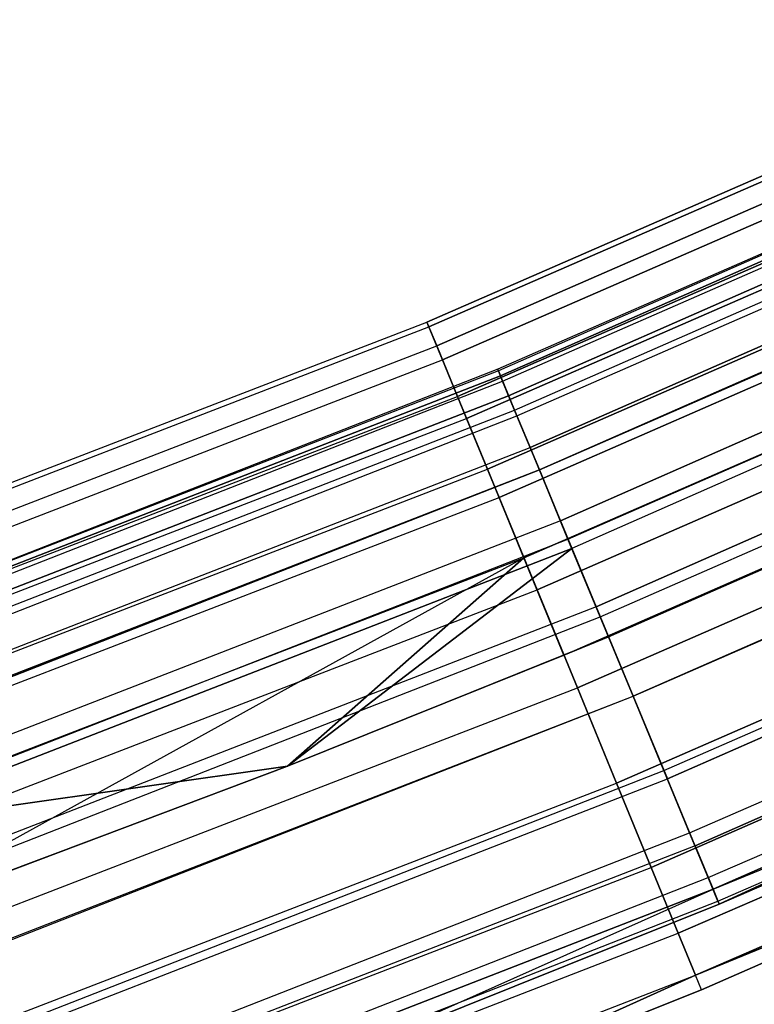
# Model space of a CAD drawing. Extents: x -175 to 175, y -175 to 175.
# Tile 105 of 130: x 43 to 48.08, y -116.18 to -109.37. Entities that reach past the tile are written whole.
import ezdxf

# ---------------------------------------------------------------- set-up
doc = ezdxf.new("R2010")
doc.units = 0
doc.header["$LTSCALE"] = 25.4
doc.layers.get('0').update_dxf_attribs({"linetype": 'CONTINUOUS'})

# ---------------------------------------------------------------- blocks, each defined once
blk = doc.blocks.new('SANTANA_PODLOGOWA_STL')
at = {"color": 0}
for p, q in [((50.6017, -109.3738, 248.2513), (45.8163, -111.4631, 248.2513)), ((50.6017, -109.3738, 248.2513), (45.8163, -111.4631, 248.2513)), ((45.8163, -111.4631, 2.7414), (50.6017, -109.3738, 2.7414)), ((45.8163, -111.4631, 2.7414), (50.6017, -109.3738, 2.7414)), ((50.6168, -109.4064, 248.9841), (45.8299, -111.4964, 248.9841)), ((50.6168, -109.4064, 248.9841), (45.8299, -111.4964, 248.9841)), ((45.8299, -111.4964, 2.0086), (50.6168, -109.4064, 2.0086)), ((45.8299, -111.4964, 2.0086), (50.6168, -109.4064, 2.0086)), ((50.6765, -109.5356, 247.5396), (45.884, -111.628, 247.5396)), ((50.6765, -109.5356, 247.5396), (45.884, -111.628, 247.5396)), ((45.884, -111.628, 3.4531), (50.6765, -109.5356, 3.4531)), ((45.884, -111.628, 3.4531), (50.6765, -109.5356, 3.4531)), ((50.7206, -109.6307, 249.6749), (45.9239, -111.725, 249.6749)), ((50.7206, -109.6307, 249.6749), (45.9239, -111.725, 249.6749)), ((45.9239, -111.725, 1.3179), (50.7206, -109.6307, 1.3179)), ((45.9239, -111.725, 1.3179), (50.7206, -109.6307, 1.3179)), ((51.1421, -109.6746, 248.7203), (46.3095, -111.801, 248.7203)), ((51.1421, -109.6746, 248.7203), (46.3095, -111.801, 248.7203)), ((51.1421, -109.6746, 2.2724), (46.3095, -111.801, 2.2724)), ((51.1421, -109.6746, 2.2724), (46.3095, -111.801, 2.2724)), ((46.3239, -111.8357, 248.0513), (51.158, -109.7087, 248.0513)), ((46.3239, -111.8357, 248.0513), (51.158, -109.7087, 248.0513)), ((51.158, -109.7087, 2.9414), (46.3239, -111.8357, 2.9414)), ((51.158, -109.7087, 2.9414), (46.3239, -111.8357, 2.9414)), ((51.2205, -109.8428, 249.3641), (46.3805, -111.9724, 249.3641)), ((51.2205, -109.8428, 249.3641), (46.3805, -111.9724, 249.3641)), ((46.3805, -111.9724, 1.6286), (51.2205, -109.8428, 1.6286)), ((46.3805, -111.9724, 1.6286), (51.2205, -109.8428, 1.6286)), ((50.8349, -109.8779, 246.9104), (46.0274, -111.9768, 246.9104)), ((50.8349, -109.8779, 246.9104), (46.0274, -111.9768, 246.9104)), ((46.0274, -111.9768, 4.0823), (50.8349, -109.8779, 4.0823)), ((46.0274, -111.9768, 4.0823), (50.8349, -109.8779, 4.0823)), ((50.6578, -109.8853, 248.4964), (46.3047, -111.7894, 248.4964)), ((50.6578, -109.8853, 248.4964), (46.3047, -111.7894, 248.4964)), ((50.6578, -109.8853, 2.4964), (46.3047, -111.7894, 2.4964)), ((50.6578, -109.8853, 2.4964), (46.3047, -111.7894, 2.4964)), ((46.422, -112.0726, 247.4323), (51.2664, -109.9411, 247.4323)), ((46.422, -112.0726, 247.4323), (51.2664, -109.9411, 247.4323)), ((46.422, -112.0726, 3.5604), (51.2664, -109.9411, 3.5604)), ((46.422, -112.0726, 3.5604), (51.2664, -109.9411, 3.5604)), ((46.3387, -111.8715, 249.0859), (50.695, -109.966, 249.0859)), ((46.3387, -111.8715, 249.0859), (50.695, -109.966, 249.0859)), ((46.3387, -111.8715, 247.9068), (50.695, -109.966, 247.9068)), ((46.3387, -111.8715, 247.9068), (50.695, -109.966, 247.9068)), ((46.3387, -111.8715, 3.0859), (50.695, -109.966, 3.0859)), ((46.3387, -111.8715, 3.0859), (50.695, -109.966, 3.0859)), ((46.3387, -111.8715, 1.9068), (50.695, -109.966, 1.9068)), ((46.3387, -111.8715, 1.9068), (50.695, -109.966, 1.9068)), ((50.9041, -110.0274, 250.2641), (46.0901, -112.1292, 250.2641)), ((50.9041, -110.0274, 250.2641), (46.0901, -112.1292, 250.2641)), ((46.0901, -112.1292, 0.7286), (50.9041, -110.0274, 0.7286)), ((46.0901, -112.1292, 0.7286), (50.9041, -110.0274, 0.7286)), ((46.4377, -112.1105, 249.623), (50.8033, -110.2009, 249.623)), ((46.4377, -112.1105, 249.623), (50.8033, -110.2009, 249.623)), ((46.4377, -112.1105, 247.3697), (50.8033, -110.2009, 247.3697)), ((46.4377, -112.1105, 247.3697), (50.8033, -110.2009, 247.3697)), ((46.4377, -112.1105, 3.623), (50.8033, -110.2009, 3.623)), ((46.4377, -112.1105, 3.623), (50.8033, -110.2009, 3.623)), ((46.4377, -112.1105, 1.3697), (50.8033, -110.2009, 1.3697)), ((46.4377, -112.1105, 1.3697), (50.8033, -110.2009, 1.3697)), ((46.5289, -112.3306, 249.9106), (51.3844, -110.1941, 249.9106)), ((46.5289, -112.3306, 249.9106), (51.3844, -110.1941, 249.9106)), ((51.3844, -110.1941, 1.0821), (46.5289, -112.3306, 1.0821)), ((51.3844, -110.1941, 1.0821), (46.5289, -112.3306, 1.0821)), ((51.4551, -110.3457, 246.9327), (46.5929, -112.4851, 246.9327)), ((51.4551, -110.3457, 246.9327), (46.5929, -112.4851, 246.9327)), ((46.5929, -112.4851, 4.06), (51.4551, -110.3457, 4.06)), ((46.5929, -112.4851, 4.06), (51.4551, -110.3457, 4.06)), ((51.0632, -110.3712, 246.4177), (46.2341, -112.4796, 246.4177)), ((51.0632, -110.3712, 246.4177), (46.2341, -112.4796, 246.4177)), ((46.2341, -112.4796, 4.575), (51.0632, -110.3712, 4.575)), ((46.2341, -112.4796, 4.575), (51.0632, -110.3712, 4.575)), ((51.1515, -110.5622, 250.7012), (46.3141, -112.6742, 250.7012)), ((51.1515, -110.5622, 250.7012), (46.3141, -112.6742, 250.7012)), ((46.3141, -112.6742, 0.2916), (51.1515, -110.5622, 0.2916)), ((46.3141, -112.6742, 0.2916), (51.1515, -110.5622, 0.2916)), ((46.5929, -112.4851, 250.06), (50.9731, -110.5692, 250.06)), ((46.5929, -112.4851, 250.06), (50.9731, -110.5692, 250.06)), ((46.5929, -112.4851, 246.9327), (50.9731, -110.5692, 246.9327)), ((46.5929, -112.4851, 246.9327), (50.9731, -110.5692, 246.9327)), ((46.5929, -112.4851, 4.06), (50.9731, -110.5692, 4.06)), ((46.5929, -112.4851, 4.06), (50.9731, -110.5692, 4.06)), ((46.5929, -112.4851, 0.9327), (50.9731, -110.5692, 0.9327)), ((46.5929, -112.4851, 0.9327), (50.9731, -110.5692, 0.9327)), ((46.738, -112.8355, 250.2983), (51.6153, -110.6894, 250.2983)), ((46.738, -112.8355, 250.2983), (51.6153, -110.6894, 250.2983)), ((51.6153, -110.6894, 0.6944), (46.738, -112.8355, 0.6944)), ((51.6153, -110.6894, 0.6944), (46.738, -112.8355, 0.6944)), ((51.7029, -110.8772, 246.6086), (46.8173, -113.0269, 246.6086)), ((51.7029, -110.8772, 246.6086), (46.8173, -113.0269, 246.6086)), ((51.7029, -110.8772, 4.3841), (46.8173, -113.0269, 4.3841)), ((51.7029, -110.8772, 4.3841), (46.8173, -113.0269, 4.3841)), ((51.3416, -110.9731, 246.104), (46.4862, -113.093, 246.104)), ((51.3416, -110.9731, 246.104), (46.4862, -113.093, 246.104)), ((46.4862, -113.093, 4.8887), (51.3416, -110.9731, 4.8887)), ((46.4862, -113.093, 4.8887), (51.3416, -110.9731, 4.8887)), ((46.7904, -112.9621, 250.3581), (51.1892, -111.038, 250.3581)), ((46.7904, -112.9621, 250.3581), (51.1892, -111.038, 250.3581)), ((46.7904, -112.9621, 246.6346), (51.1892, -111.038, 246.6346)), ((46.7904, -112.9621, 246.6346), (51.1892, -111.038, 246.6346)), ((46.7904, -112.9621, 4.3581), (51.1892, -111.038, 4.3581)), ((46.7904, -112.9621, 4.3581), (51.1892, -111.038, 4.3581)), ((46.7904, -112.9621, 0.6346), (51.1892, -111.038, 0.6346)), ((46.7904, -112.9621, 0.6346), (51.1892, -111.038, 0.6346)), ((51.4416, -111.1891, 250.9483), (46.5767, -113.3131, 250.9483)), ((51.4416, -111.1891, 250.9483), (46.5767, -113.3131, 250.9483)), ((46.5767, -113.3131, 0.0444), (51.4416, -111.1891, 0.0444)), ((46.5767, -113.3131, 0.0444), (51.4416, -111.1891, 0.0444)), ((51.8874, -111.2729, 250.4838), (46.9844, -113.4303, 250.4838)), ((51.8874, -111.2729, 250.4838), (46.9844, -113.4303, 250.4838)), ((46.9844, -113.4303, 0.5089), (51.8874, -111.2729, 0.5089)), ((46.9844, -113.4303, 0.5089), (51.8874, -111.2729, 0.5089)), ((40.9448, -113.3432, 248.2513), (45.8163, -111.4631, 248.2513)), ((40.9448, -113.3432, 248.2513), (45.8163, -111.4631, 248.2513)), ((40.9448, -113.3432, 2.7414), (45.8163, -111.4631, 2.7414)), ((40.9448, -113.3432, 2.7414), (45.8163, -111.4631, 2.7414)), ((40.957, -113.377, 248.9841), (45.8299, -111.4964, 248.9841)), ((40.957, -113.377, 248.9841), (45.8299, -111.4964, 248.9841)), ((40.957, -113.377, 2.0086), (45.8299, -111.4964, 2.0086)), ((40.957, -113.377, 2.0086), (45.8299, -111.4964, 2.0086)), ((45.8163, -111.4631, 248.2513), (45.884, -111.628, 247.5396)), ((45.8299, -111.4964, 248.9841), (45.8163, -111.4631, 248.2513)), ((45.8299, -111.4964, 248.9841), (45.8163, -111.4631, 248.2513)), ((45.8163, -111.4631, 248.2513), (45.884, -111.628, 247.5396)), ((45.8163, -111.4631, 2.7414), (45.8299, -111.4964, 2.0086)), ((45.884, -111.628, 3.4531), (45.8163, -111.4631, 2.7414)), ((45.8163, -111.4631, 2.7414), (45.8299, -111.4964, 2.0086)), ((45.884, -111.628, 3.4531), (45.8163, -111.4631, 2.7414)), ((45.9239, -111.725, 249.6749), (45.8299, -111.4964, 248.9841)), ((45.9239, -111.725, 249.6749), (45.8299, -111.4964, 248.9841)), ((45.8299, -111.4964, 2.0086), (45.9239, -111.725, 1.3179)), ((45.8299, -111.4964, 2.0086), (45.9239, -111.725, 1.3179)), ((46.7621, -113.7642, 245.9964), (51.8857, -111.5207, 246.4964)), ((46.7621, -113.7642, 245.9964), (51.8857, -111.5207, 246.4964)), ((47.0129, -113.4991, 250.4908), (51.4326, -111.5659, 250.4908)), ((47.0129, -113.4991, 250.4908), (51.4326, -111.5659, 250.4908)), ((47.0129, -113.4991, 246.502), (51.4326, -111.5659, 246.502)), ((47.0129, -113.4991, 246.502), (51.4326, -111.5659, 246.502)), ((47.0129, -113.4991, 4.4908), (51.4326, -111.5659, 4.4908)), ((47.0129, -113.4991, 4.4908), (51.4326, -111.5659, 4.4908)), ((47.0129, -113.4991, 0.5019), (51.4326, -111.5659, 0.5019)), ((47.0129, -113.4991, 0.5019), (51.4326, -111.5659, 0.5019)), ((47.0701, -113.6372, 246.4964), (51.8857, -111.5207, 246.4964)), ((47.0701, -113.6372, 246.4964), (51.8857, -111.5207, 246.4964)), ((47.0701, -113.6372, 4.4964), (51.8857, -111.5207, 4.4964)), ((47.0701, -113.6372, 4.4964), (51.8857, -111.5207, 4.4964)), ((41.0054, -113.5108, 247.5396), (45.884, -111.628, 247.5396)), ((41.0054, -113.5108, 247.5396), (45.884, -111.628, 247.5396)), ((41.0054, -113.5108, 3.4531), (45.884, -111.628, 3.4531)), ((41.0054, -113.5108, 3.4531), (45.884, -111.628, 3.4531)), ((45.884, -111.628, 247.5396), (46.0274, -111.9768, 246.9104)), ((45.884, -111.628, 247.5396), (46.0274, -111.9768, 246.9104)), ((46.0274, -111.9768, 4.0823), (45.884, -111.628, 3.4531)), ((46.0274, -111.9768, 4.0823), (45.884, -111.628, 3.4531)), ((46.7621, -113.7642, 245.9964), (51.6464, -111.6318, 245.9964)), ((46.7621, -113.7642, 245.9964), (51.6464, -111.6318, 245.9964)), ((46.7621, -113.7642, 4.9964), (51.6464, -111.6318, 4.9964)), ((46.7621, -113.7642, 4.9964), (51.6464, -111.6318, 4.9964)), ((51.6464, -111.6318, 4.9964), (47.0701, -113.6372, 4.4964)), ((51.6464, -111.6318, 4.9964), (47.0701, -113.6372, 4.4964)), ((41.041, -113.6095, 249.6749), (45.9239, -111.725, 249.6749)), ((41.041, -113.6095, 249.6749), (45.9239, -111.725, 249.6749)), ((41.041, -113.6095, 1.3179), (45.9239, -111.725, 1.3179)), ((41.041, -113.6095, 1.3179), (45.9239, -111.725, 1.3179)), ((46.0901, -112.1292, 250.2641), (45.9239, -111.725, 249.6749)), ((46.0901, -112.1292, 250.2641), (45.9239, -111.725, 249.6749)), ((45.9239, -111.725, 1.3179), (46.0901, -112.1292, 0.7286)), ((45.9239, -111.725, 1.3179), (46.0901, -112.1292, 0.7286)), ((46.3095, -111.801, 248.7203), (41.3887, -113.7146, 248.7203)), ((46.3095, -111.801, 248.7203), (41.3887, -113.7146, 248.7203)), ((46.3095, -111.801, 2.2724), (41.3887, -113.7146, 2.2724)), ((46.3095, -111.801, 2.2724), (41.3887, -113.7146, 2.2724)), ((46.3239, -111.8357, 248.0513), (41.4016, -113.7499, 248.0513)), ((46.3239, -111.8357, 248.0513), (41.4016, -113.7499, 248.0513)), ((41.4016, -113.7499, 2.9414), (46.3239, -111.8357, 2.9414)), ((41.4016, -113.7499, 2.9414), (46.3239, -111.8357, 2.9414)), ((46.3047, -111.7894, 248.4964), (41.8802, -113.5211, 248.4964)), ((46.3047, -111.7894, 248.4964), (41.8802, -113.5211, 248.4964)), ((46.3047, -111.7894, 2.4964), (41.8802, -113.5211, 2.4964)), ((46.3047, -111.7894, 2.4964), (41.8802, -113.5211, 2.4964)), ((46.3387, -111.8715, 249.0859), (46.3047, -111.7894, 248.4964)), ((46.3387, -111.8715, 249.0859), (46.3047, -111.7894, 248.4964)), ((46.3387, -111.8715, 247.9068), (46.3047, -111.7894, 248.4964)), ((46.3387, -111.8715, 247.9068), (46.3047, -111.7894, 248.4964)), ((46.3387, -111.8715, 3.0859), (46.3047, -111.7894, 2.4964)), ((46.3387, -111.8715, 3.0859), (46.3047, -111.7894, 2.4964)), ((46.3387, -111.8715, 1.9068), (46.3047, -111.7894, 2.4964)), ((46.3387, -111.8715, 1.9068), (46.3047, -111.7894, 2.4964)), ((46.3239, -111.8357, 248.0513), (46.3095, -111.801, 248.7203)), ((46.3239, -111.8357, 248.0513), (46.3095, -111.801, 248.7203)), ((46.3095, -111.801, 248.7203), (46.3805, -111.9724, 249.3641)), ((46.3095, -111.801, 248.7203), (46.3805, -111.9724, 249.3641)), ((46.3805, -111.9724, 1.6286), (46.3095, -111.801, 2.2724)), ((46.3805, -111.9724, 1.6286), (46.3095, -111.801, 2.2724)), ((46.3095, -111.801, 2.2724), (46.3239, -111.8357, 2.9414)), ((46.3095, -111.801, 2.2724), (46.3239, -111.8357, 2.9414)), ((46.3239, -111.8357, 248.0513), (46.422, -112.0726, 247.4323)), ((46.3239, -111.8357, 248.0513), (46.422, -112.0726, 247.4323)), ((46.422, -112.0726, 3.5604), (46.3239, -111.8357, 2.9414)), ((46.422, -112.0726, 3.5604), (46.3239, -111.8357, 2.9414)), ((41.9109, -113.6045, 249.0859), (46.3387, -111.8715, 249.0859)), ((41.9109, -113.6045, 249.0859), (46.3387, -111.8715, 249.0859)), ((41.9109, -113.6045, 247.9068), (46.3387, -111.8715, 247.9068)), ((41.9109, -113.6045, 247.9068), (46.3387, -111.8715, 247.9068)), ((41.9109, -113.6045, 3.0859), (46.3387, -111.8715, 3.0859)), ((41.9109, -113.6045, 3.0859), (46.3387, -111.8715, 3.0859)), ((41.9109, -113.6045, 1.9068), (46.3387, -111.8715, 1.9068)), ((41.9109, -113.6045, 1.9068), (46.3387, -111.8715, 1.9068)), ((46.4377, -112.1105, 249.623), (46.3387, -111.8715, 249.0859)), ((46.4377, -112.1105, 249.623), (46.3387, -111.8715, 249.0859)), ((46.4377, -112.1105, 247.3697), (46.3387, -111.8715, 247.9068)), ((46.4377, -112.1105, 247.3697), (46.3387, -111.8715, 247.9068)), ((46.4377, -112.1105, 3.623), (46.3387, -111.8715, 3.0859)), ((46.4377, -112.1105, 3.623), (46.3387, -111.8715, 3.0859)), ((46.4377, -112.1105, 1.3697), (46.3387, -111.8715, 1.9068)), ((46.4377, -112.1105, 1.3697), (46.3387, -111.8715, 1.9068)), ((51.7493, -111.8542, 250.9843), (46.8553, -113.9909, 250.9843)), ((51.7493, -111.8542, 250.9843), (46.8553, -113.9909, 250.9843)), ((46.8553, -113.9909, 0.0084), (51.7493, -111.8542, 0.0084)), ((46.8553, -113.9909, 0.0084), (51.7493, -111.8542, 0.0084)), ((52.1701, -111.8792, 250.4462), (47.2404, -114.0483, 250.4462)), ((52.1701, -111.8792, 250.4462), (47.2404, -114.0483, 250.4462)), ((47.2404, -114.0483, 0.5465), (52.1701, -111.8792, 0.5465)), ((47.2404, -114.0483, 0.5465), (52.1701, -111.8792, 0.5465)), ((41.1335, -113.8656, 246.9104), (46.0274, -111.9768, 246.9104)), ((41.1335, -113.8656, 246.9104), (46.0274, -111.9768, 246.9104)), ((41.1335, -113.8656, 4.0823), (46.0274, -111.9768, 4.0823)), ((41.1335, -113.8656, 4.0823), (46.0274, -111.9768, 4.0823)), ((41.4522, -113.8889, 249.3641), (46.3805, -111.9724, 249.3641)), ((41.4522, -113.8889, 249.3641), (46.3805, -111.9724, 249.3641)), ((46.3805, -111.9724, 1.6286), (41.4522, -113.8889, 1.6286)), ((46.3805, -111.9724, 1.6286), (41.4522, -113.8889, 1.6286)), ((46.0274, -111.9768, 246.9104), (46.2341, -112.4796, 246.4177)), ((46.0274, -111.9768, 246.9104), (46.2341, -112.4796, 246.4177)), ((46.2341, -112.4796, 4.575), (46.0274, -111.9768, 4.0823)), ((46.2341, -112.4796, 4.575), (46.0274, -111.9768, 4.0823)), ((46.5289, -112.3306, 249.9106), (46.3805, -111.9724, 249.3641)), ((46.5289, -112.3306, 249.9106), (46.3805, -111.9724, 249.3641)), ((46.3805, -111.9724, 1.6286), (46.5289, -112.3306, 1.0821)), ((46.3805, -111.9724, 1.6286), (46.5289, -112.3306, 1.0821)), ((41.4893, -113.9909, 247.4323), (46.422, -112.0726, 247.4323)), ((41.4893, -113.9909, 247.4323), (46.422, -112.0726, 247.4323)), ((41.4893, -113.9909, 3.5604), (46.422, -112.0726, 3.5604)), ((41.4893, -113.9909, 3.5604), (46.422, -112.0726, 3.5604)), ((42.0004, -113.8472, 249.623), (46.4377, -112.1105, 249.623)), ((42.0004, -113.8472, 249.623), (46.4377, -112.1105, 249.623)), ((42.0004, -113.8472, 247.3697), (46.4377, -112.1105, 247.3697)), ((42.0004, -113.8472, 247.3697), (46.4377, -112.1105, 247.3697)), ((42.0004, -113.8472, 3.623), (46.4377, -112.1105, 3.623)), ((42.0004, -113.8472, 3.623), (46.4377, -112.1105, 3.623)), ((42.0004, -113.8472, 1.3697), (46.4377, -112.1105, 1.3697)), ((42.0004, -113.8472, 1.3697), (46.4377, -112.1105, 1.3697)), ((46.422, -112.0726, 247.4323), (46.5929, -112.4851, 246.9327)), ((46.422, -112.0726, 247.4323), (46.5929, -112.4851, 246.9327)), ((46.5929, -112.4851, 4.06), (46.422, -112.0726, 3.5604)), ((46.5929, -112.4851, 4.06), (46.422, -112.0726, 3.5604)), ((46.5929, -112.4851, 250.06), (46.4377, -112.1105, 249.623)), ((46.5929, -112.4851, 250.06), (46.4377, -112.1105, 249.623)), ((46.4377, -112.1105, 247.3697), (46.5929, -112.4851, 246.9327)), ((46.4377, -112.1105, 247.3697), (46.5929, -112.4851, 246.9327)), ((46.5929, -112.4851, 4.06), (46.4377, -112.1105, 3.623)), ((46.5929, -112.4851, 4.06), (46.4377, -112.1105, 3.623)), ((46.4377, -112.1105, 1.3697), (46.5929, -112.4851, 0.9327)), ((46.4377, -112.1105, 1.3697), (46.5929, -112.4851, 0.9327)), ((47.2404, -114.0483, 250.4462), (51.6815, -112.1058, 250.4462)), ((47.2404, -114.0483, 250.4462), (51.6815, -112.1058, 250.4462)), ((47.2404, -114.0483, 246.5465), (51.6815, -112.1058, 246.5465)), ((47.2404, -114.0483, 246.5465), (51.6815, -112.1058, 246.5465)), ((47.2404, -114.0483, 4.4462), (51.6815, -112.1058, 4.4462)), ((47.2404, -114.0483, 4.4462), (51.6815, -112.1058, 4.4462)), ((47.2404, -114.0483, 0.5465), (51.6815, -112.1058, 0.5465)), ((47.2404, -114.0483, 0.5465), (51.6815, -112.1058, 0.5465)), ((41.1895, -114.0205, 250.2641), (46.0901, -112.1292, 250.2641)), ((41.1895, -114.0205, 250.2641), (46.0901, -112.1292, 250.2641)), ((41.1895, -114.0205, 0.7286), (46.0901, -112.1292, 0.7286)), ((41.1895, -114.0205, 0.7286), (46.0901, -112.1292, 0.7286)), ((46.3141, -112.6742, 250.7012), (46.0901, -112.1292, 250.2641)), ((46.3141, -112.6742, 250.7012), (46.0901, -112.1292, 250.2641)), ((46.0901, -112.1292, 0.7286), (46.3141, -112.6742, 0.2916)), ((46.0901, -112.1292, 0.7286), (46.3141, -112.6742, 0.2916)), ((41.5848, -114.2533, 249.9106), (46.5289, -112.3306, 249.9106)), ((41.5848, -114.2533, 249.9106), (46.5289, -112.3306, 249.9106)), ((41.5848, -114.2533, 1.0821), (46.5289, -112.3306, 1.0821)), ((41.5848, -114.2533, 1.0821), (46.5289, -112.3306, 1.0821)), ((46.738, -112.8355, 250.2983), (46.5289, -112.3306, 249.9106)), ((46.738, -112.8355, 250.2983), (46.5289, -112.3306, 249.9106)), ((46.738, -112.8355, 0.6944), (46.5289, -112.3306, 1.0821)), ((46.738, -112.8355, 0.6944), (46.5289, -112.3306, 1.0821)), ((47.4773, -114.6202, 250.1898), (52.4317, -112.4402, 250.1898)), ((47.4773, -114.6202, 250.1898), (52.4317, -112.4402, 250.1898)), ((52.4317, -112.4402, 0.8029), (47.4773, -114.6202, 0.8029)), ((52.4317, -112.4402, 0.8029), (47.4773, -114.6202, 0.8029)), ((41.3182, -114.3768, 246.4177), (46.2341, -112.4796, 246.4177)), ((41.3182, -114.3768, 246.4177), (46.2341, -112.4796, 246.4177)), ((41.3182, -114.3768, 4.575), (46.2341, -112.4796, 4.575)), ((41.3182, -114.3768, 4.575), (46.2341, -112.4796, 4.575)), ((41.642, -114.4104, 246.9327), (46.5929, -112.4851, 246.9327)), ((41.642, -114.4104, 246.9327), (46.5929, -112.4851, 246.9327)), ((46.5929, -112.4851, 4.06), (41.642, -114.4104, 4.06)), ((46.5929, -112.4851, 4.06), (41.642, -114.4104, 4.06)), ((42.1408, -114.2276, 250.06), (46.5929, -112.4851, 250.06)), ((42.1408, -114.2276, 250.06), (46.5929, -112.4851, 250.06)), ((42.1408, -114.2276, 246.9327), (46.5929, -112.4851, 246.9327)), ((42.1408, -114.2276, 246.9327), (46.5929, -112.4851, 246.9327)), ((42.1408, -114.2276, 4.06), (46.5929, -112.4851, 4.06)), ((42.1408, -114.2276, 4.06), (46.5929, -112.4851, 4.06)), ((42.1408, -114.2276, 0.9327), (46.5929, -112.4851, 0.9327)), ((42.1408, -114.2276, 0.9327), (46.5929, -112.4851, 0.9327)), ((46.2341, -112.4796, 246.4177), (46.4862, -113.093, 246.104)), ((46.2341, -112.4796, 246.4177), (46.4862, -113.093, 246.104)), ((46.4862, -113.093, 4.8887), (46.2341, -112.4796, 4.575)), ((46.4862, -113.093, 4.8887), (46.2341, -112.4796, 4.575)), ((46.7904, -112.9621, 250.3581), (46.5929, -112.4851, 250.06)), ((46.7904, -112.9621, 250.3581), (46.5929, -112.4851, 250.06)), ((46.5929, -112.4851, 246.9327), (46.7904, -112.9621, 246.6346)), ((46.5929, -112.4851, 246.9327), (46.7904, -112.9621, 246.6346)), ((46.8173, -113.0269, 246.6086), (46.5929, -112.4851, 246.9327)), ((46.8173, -113.0269, 246.6086), (46.5929, -112.4851, 246.9327)), ((46.5929, -112.4851, 4.06), (46.8173, -113.0269, 4.3841)), ((46.5929, -112.4851, 4.06), (46.8173, -113.0269, 4.3841)), ((46.7904, -112.9621, 4.3581), (46.5929, -112.4851, 4.06)), ((46.7904, -112.9621, 4.3581), (46.5929, -112.4851, 4.06)), ((46.5929, -112.4851, 0.9327), (46.7904, -112.9621, 0.6346)), ((46.5929, -112.4851, 0.9327), (46.7904, -112.9621, 0.6346)), ((52.0481, -112.5001, 250.8061), (47.1259, -114.6491, 250.8061)), ((52.0481, -112.5001, 250.8061), (47.1259, -114.6491, 250.8061)), ((47.1259, -114.6491, 0.1867), (52.0481, -112.5001, 0.1867)), ((47.1259, -114.6491, 0.1867), (52.0481, -112.5001, 0.1867)), ((47.4527, -114.5611, 250.2284), (51.9138, -112.6097, 250.2284)), ((47.4527, -114.5611, 250.2284), (51.9138, -112.6097, 250.2284)), ((47.4527, -114.5611, 246.7643), (51.9138, -112.6097, 246.7643)), ((47.4527, -114.5611, 246.7643), (51.9138, -112.6097, 246.7643)), ((47.4527, -114.5611, 4.2284), (51.9138, -112.6097, 4.2284)), ((47.4527, -114.5611, 4.2284), (51.9138, -112.6097, 4.2284)), ((47.4527, -114.5611, 0.7643), (51.9138, -112.6097, 0.7643)), ((47.4527, -114.5611, 0.7643), (51.9138, -112.6097, 0.7643)), ((41.3897, -114.5747, 250.7012), (46.3141, -112.6742, 250.7012)), ((41.3897, -114.5747, 250.7012), (46.3141, -112.6742, 250.7012)), ((41.3897, -114.5747, 0.2916), (46.3141, -112.6742, 0.2916)), ((41.3897, -114.5747, 0.2916), (46.3141, -112.6742, 0.2916)), ((46.5767, -113.3131, 250.9483), (46.3141, -112.6742, 250.7012)), ((46.5767, -113.3131, 250.9483), (46.3141, -112.6742, 250.7012)), ((46.3141, -112.6742, 0.2916), (46.5767, -113.3131, 0.0444)), ((46.3141, -112.6742, 0.2916), (46.5767, -113.3131, 0.0444)), ((46.738, -112.8355, 250.2983), (41.7717, -114.7668, 250.2983)), ((46.738, -112.8355, 250.2983), (41.7717, -114.7668, 250.2983)), ((46.738, -112.8355, 0.6944), (41.7717, -114.7668, 0.6944)), ((46.738, -112.8355, 0.6944), (41.7717, -114.7668, 0.6944)), ((46.738, -112.8355, 250.2983), (46.9844, -113.4303, 250.4838)), ((46.738, -112.8355, 250.2983), (46.9844, -113.4303, 250.4838)), ((46.9844, -113.4303, 0.5089), (46.738, -112.8355, 0.6944)), ((46.9844, -113.4303, 0.5089), (46.738, -112.8355, 0.6944)), ((47.6684, -115.0818, 249.7433), (52.6429, -112.893, 249.7433)), ((47.6684, -115.0818, 249.7433), (52.6429, -112.893, 249.7433)), ((52.6429, -112.893, 1.2494), (47.6684, -115.0818, 1.2494)), ((52.6429, -112.893, 1.2494), (47.6684, -115.0818, 1.2494)), ((42.3195, -114.712, 250.3581), (46.7904, -112.9621, 250.3581)), ((42.3195, -114.712, 250.3581), (46.7904, -112.9621, 250.3581)), ((42.3195, -114.712, 246.6346), (46.7904, -112.9621, 246.6346)), ((42.3195, -114.712, 246.6346), (46.7904, -112.9621, 246.6346)), ((42.3195, -114.712, 4.3581), (46.7904, -112.9621, 4.3581)), ((42.3195, -114.712, 4.3581), (46.7904, -112.9621, 4.3581)), ((42.3195, -114.712, 0.6346), (46.7904, -112.9621, 0.6346)), ((42.3195, -114.712, 0.6346), (46.7904, -112.9621, 0.6346)), ((47.0129, -113.4991, 250.4908), (46.7904, -112.9621, 250.3581)), ((47.0129, -113.4991, 250.4908), (46.7904, -112.9621, 250.3581)), ((46.7904, -112.9621, 246.6346), (47.0129, -113.4991, 246.502)), ((46.7904, -112.9621, 246.6346), (47.0129, -113.4991, 246.502)), ((47.0129, -113.4991, 4.4908), (46.7904, -112.9621, 4.3581)), ((47.0129, -113.4991, 4.4908), (46.7904, -112.9621, 4.3581)), ((46.7904, -112.9621, 0.6346), (47.0129, -113.4991, 0.5019)), ((46.7904, -112.9621, 0.6346), (47.0129, -113.4991, 0.5019)), ((46.8173, -113.0269, 246.6086), (41.8426, -114.9615, 246.6086)), ((46.8173, -113.0269, 246.6086), (41.8426, -114.9615, 246.6086)), ((41.8426, -114.9615, 4.3841), (46.8173, -113.0269, 4.3841)), ((41.8426, -114.9615, 4.3841), (46.8173, -113.0269, 4.3841)), ((46.8173, -113.0269, 246.6086), (44.8521, -114.5307, 246.4964)), ((46.8173, -113.0269, 246.6086), (44.8521, -114.5307, 246.4964)), ((44.8521, -114.5307, 4.4964), (46.8173, -113.0269, 4.3841)), ((44.8521, -114.5307, 4.4964), (46.8173, -113.0269, 4.3841)), ((47.0701, -113.6372, 246.4964), (46.8173, -113.0269, 246.6086)), ((47.0701, -113.6372, 246.4964), (46.8173, -113.0269, 246.6086)), ((47.0701, -113.6372, 4.4964), (46.8173, -113.0269, 4.3841)), ((47.0701, -113.6372, 4.4964), (46.8173, -113.0269, 4.3841)), ((52.3123, -113.0712, 250.4289), (47.3651, -115.2311, 250.4289)), ((52.3123, -113.0712, 250.4289), (47.3651, -115.2311, 250.4289)), ((47.3651, -115.2311, 0.5638), (52.3123, -113.0712, 0.5638)), ((47.3651, -115.2311, 0.5638), (52.3123, -113.0712, 0.5638)), ((47.6311, -114.9917, 249.8567), (52.1089, -113.033, 249.8567)), ((47.6311, -114.9917, 249.8567), (52.1089, -113.033, 249.8567)), ((47.6311, -114.9917, 247.136), (52.1089, -113.033, 247.136)), ((47.6311, -114.9917, 247.136), (52.1089, -113.033, 247.136)), ((47.6311, -114.9917, 3.8567), (52.1089, -113.033, 3.8567)), ((47.6311, -114.9917, 3.8567), (52.1089, -113.033, 3.8567)), ((47.6311, -114.9917, 1.136), (52.1089, -113.033, 1.136)), ((47.6311, -114.9917, 1.136), (52.1089, -113.033, 1.136)), ((41.5435, -115.0006, 246.104), (46.4862, -113.093, 246.104)), ((41.5435, -115.0006, 246.104), (46.4862, -113.093, 246.104)), ((41.5435, -115.0006, 4.8887), (46.4862, -113.093, 4.8887)), ((41.5435, -115.0006, 4.8887), (46.4862, -113.093, 4.8887)), ((46.4862, -113.093, 4.8887), (41.7901, -115.6831, 4.9964)), ((46.4862, -113.093, 4.8887), (41.7901, -115.6831, 4.9964)), ((44.8521, -114.5307, 245.9964), (46.4862, -113.093, 246.104)), ((44.8521, -114.5307, 245.9964), (46.4862, -113.093, 246.104)), ((46.4862, -113.093, 4.8887), (44.8521, -114.5307, 4.9964)), ((46.4862, -113.093, 4.8887), (44.8521, -114.5307, 4.9964)), ((46.4862, -113.093, 246.104), (46.7621, -113.7642, 245.9964)), ((46.4862, -113.093, 246.104), (46.7621, -113.7642, 245.9964)), ((46.7621, -113.7642, 4.9964), (46.4862, -113.093, 4.8887)), ((46.7621, -113.7642, 4.9964), (46.4862, -113.093, 4.8887)), ((52.7799, -113.1868, 249.1569), (47.7925, -115.3812, 249.1569)), ((52.7799, -113.1868, 249.1569), (47.7925, -115.3812, 249.1569)), ((47.7925, -115.3812, 1.8358), (52.7799, -113.1868, 1.8358)), ((47.7925, -115.3812, 1.8358), (52.7799, -113.1868, 1.8358)), ((52.7799, -113.1868, 1.8358), (47.8354, -115.4849, 2.4963)), ((52.7799, -113.1868, 1.8358), (47.8354, -115.4849, 2.4963)), ((41.6244, -115.2244, 250.9483), (46.5767, -113.3131, 250.9483)), ((41.6244, -115.2244, 250.9483), (46.5767, -113.3131, 250.9483)), ((41.6244, -115.2244, 0.0444), (46.5767, -113.3131, 0.0444)), ((41.6244, -115.2244, 0.0444), (46.5767, -113.3131, 0.0444)), ((46.8553, -113.9909, 250.9843), (46.5767, -113.3131, 250.9483)), ((46.8553, -113.9909, 250.9843), (46.5767, -113.3131, 250.9483)), ((46.5767, -113.3131, 0.0444), (46.8553, -113.9909, 0.0084)), ((46.5767, -113.3131, 0.0444), (46.8553, -113.9909, 0.0084)), ((47.7596, -115.302, 249.3641), (52.2495, -113.338, 249.3641)), ((47.7596, -115.302, 249.3641), (52.2495, -113.338, 249.3641)), ((47.7596, -115.302, 247.6286), (52.2495, -113.338, 247.6286)), ((47.7596, -115.302, 247.6286), (52.2495, -113.338, 247.6286)), ((47.7596, -115.302, 3.3641), (52.2495, -113.338, 3.3641)), ((47.7596, -115.302, 3.3641), (52.2495, -113.338, 3.3641)), ((47.7596, -115.302, 1.6286), (52.2495, -113.338, 1.6286)), ((47.7596, -115.302, 1.6286), (52.2495, -113.338, 1.6286)), ((46.9844, -113.4303, 250.4838), (41.9919, -115.3718, 250.4838)), ((46.9844, -113.4303, 250.4838), (41.9919, -115.3718, 250.4838)), ((46.9844, -113.4303, 0.5089), (41.9919, -115.3718, 0.5089)), ((46.9844, -113.4303, 0.5089), (41.9919, -115.3718, 0.5089)), ((46.9844, -113.4303, 250.4838), (47.2404, -114.0483, 250.4462)), ((46.9844, -113.4303, 250.4838), (47.2404, -114.0483, 250.4462)), ((46.9844, -113.4303, 0.5089), (47.2404, -114.0483, 0.5465)), ((46.9844, -113.4303, 0.5089), (47.2404, -114.0483, 0.5465)), ((42.5207, -115.2573, 250.4908), (47.0129, -113.4991, 250.4908)), ((42.5207, -115.2573, 250.4908), (47.0129, -113.4991, 250.4908)), ((42.5207, -115.2573, 246.502), (47.0129, -113.4991, 246.502)), ((42.5207, -115.2573, 246.502), (47.0129, -113.4991, 246.502)), ((42.5207, -115.2573, 4.4908), (47.0129, -113.4991, 4.4908)), ((42.5207, -115.2573, 4.4908), (47.0129, -113.4991, 4.4908)), ((42.5207, -115.2573, 0.5019), (47.0129, -113.4991, 0.5019)), ((42.5207, -115.2573, 0.5019), (47.0129, -113.4991, 0.5019)), ((47.2404, -114.0483, 250.4462), (47.0129, -113.4991, 250.4908)), ((47.2404, -114.0483, 250.4462), (47.0129, -113.4991, 250.4908)), ((47.0129, -113.4991, 246.502), (47.2404, -114.0483, 246.5465)), ((47.0129, -113.4991, 246.502), (47.2404, -114.0483, 246.5465)), ((47.2404, -114.0483, 4.4462), (47.0129, -113.4991, 4.4908)), ((47.2404, -114.0483, 4.4462), (47.0129, -113.4991, 4.4908)), ((47.0129, -113.4991, 0.5019), (47.2404, -114.0483, 0.5465)), ((47.0129, -113.4991, 0.5019), (47.2404, -114.0483, 0.5465)), ((52.5192, -113.5183, 249.8853), (47.5524, -115.6868, 249.8853)), ((52.5192, -113.5183, 249.8853), (47.5524, -115.6868, 249.8853)), ((47.5524, -115.6868, 1.1074), (52.5192, -113.5183, 1.1074)), ((47.5524, -115.6868, 1.1074), (52.5192, -113.5183, 1.1074)), ((47.8269, -115.4643, 248.7944), (52.3231, -113.4976, 248.7944)), ((47.8269, -115.4643, 248.1983), (52.3231, -113.4976, 248.1983)), ((47.8269, -115.4643, 248.7944), (52.3231, -113.4976, 248.7944)), ((47.8269, -115.4643, 248.1983), (52.3231, -113.4976, 248.1983)), ((47.8269, -115.4643, 2.7944), (52.3231, -113.4976, 2.7944)), ((47.8269, -115.4643, 2.1983), (52.3231, -113.4976, 2.1983)), ((47.8269, -115.4643, 2.7944), (52.3231, -113.4976, 2.7944)), ((47.8269, -115.4643, 2.1983), (52.3231, -113.4976, 2.1983)), ((47.7925, -115.3812, 249.1569), (52.245, -113.5582, 248.4964)), ((47.7925, -115.3812, 249.1569), (52.245, -113.5582, 248.4964)), ((47.8354, -115.4849, 248.4964), (52.245, -113.5582, 248.4964)), ((52.245, -113.5582, 2.4963), (47.8354, -115.4849, 2.4963)), ((47.8354, -115.4849, 248.4964), (52.245, -113.5582, 248.4964)), ((52.245, -113.5582, 2.4963), (47.8354, -115.4849, 2.4963)), ((44.8521, -114.5307, 246.4964), (47.0701, -113.6372, 246.4964)), ((44.8521, -114.5307, 245.9964), (47.0701, -113.6372, 246.4964)), ((44.8521, -114.5307, 246.4964), (47.0701, -113.6372, 246.4964)), ((44.8521, -114.5307, 245.9964), (47.0701, -113.6372, 246.4964)), ((44.8521, -114.5307, 4.4964), (47.0701, -113.6372, 4.4964)), ((44.8521, -114.5307, 4.4964), (47.0701, -113.6372, 4.4964)), ((46.7621, -113.7642, 245.9964), (47.0701, -113.6372, 246.4964)), ((46.7621, -113.7642, 245.9964), (47.0701, -113.6372, 246.4964)), ((46.7621, -113.7642, 4.9964), (47.0701, -113.6372, 4.4964)), ((46.7621, -113.7642, 4.9964), (47.0701, -113.6372, 4.4964)), ((44.8521, -114.5307, 245.9964), (46.7621, -113.7642, 245.9964)), ((44.8521, -114.5307, 245.9964), (46.7621, -113.7642, 245.9964)), ((44.8521, -114.5307, 4.9964), (46.7621, -113.7642, 4.9964)), ((46.7621, -113.7642, 4.9964), (44.8521, -114.5307, 4.4964)), ((46.7621, -113.7642, 4.9964), (44.8521, -114.5307, 4.4964)), ((44.8521, -114.5307, 4.9964), (46.7621, -113.7642, 4.9964)), ((52.6509, -113.803, 249.2221), (47.6717, -115.977, 249.2221)), ((52.6509, -113.803, 249.2221), (47.6717, -115.977, 249.2221)), ((47.6717, -115.977, 1.7706), (52.6509, -113.803, 1.7706)), ((47.6717, -115.977, 1.7706), (52.6509, -113.803, 1.7706)), ((41.8734, -115.9136, 250.9843), (46.8553, -113.9909, 250.9843)), ((41.8734, -115.9136, 250.9843), (46.8553, -113.9909, 250.9843)), ((41.8734, -115.9136, 0.0084), (46.8553, -113.9909, 0.0084)), ((41.8734, -115.9136, 0.0084), (46.8553, -113.9909, 0.0084)), ((47.1259, -114.6491, 250.8061), (46.8553, -113.9909, 250.9843)), ((47.1259, -114.6491, 250.8061), (46.8553, -113.9909, 250.9843)), ((46.8553, -113.9909, 0.0084), (47.1259, -114.6491, 0.1867)), ((46.8553, -113.9909, 0.0084), (47.1259, -114.6491, 0.1867)), ((52.454, -114.0124, 248.4964), (47.6717, -115.977, 249.2221)), ((52.454, -114.0124, 248.4964), (47.6717, -115.977, 249.2221)), ((47.6717, -115.977, 1.7706), (52.454, -114.0124, 2.4963)), ((47.6717, -115.977, 1.7706), (52.454, -114.0124, 2.4963)), ((47.7126, -116.0765, 2.4963), (52.454, -114.0124, 2.4963)), ((52.454, -114.0124, 248.4964), (47.7126, -116.0765, 248.4964)), ((52.454, -114.0124, 248.4964), (47.7126, -116.0765, 248.4964)), ((47.7126, -116.0765, 2.4963), (52.454, -114.0124, 2.4963)), ((42.2207, -116.0004, 250.4462), (47.2404, -114.0483, 250.4462)), ((42.2207, -116.0004, 250.4462), (47.2404, -114.0483, 250.4462)), ((42.2207, -116.0004, 0.5465), (47.2404, -114.0483, 0.5465)), ((42.2207, -116.0004, 0.5465), (47.2404, -114.0483, 0.5465)), ((42.7264, -115.8151, 250.4462), (47.2404, -114.0483, 250.4462)), ((42.7264, -115.8151, 250.4462), (47.2404, -114.0483, 250.4462)), ((42.7264, -115.8151, 246.5465), (47.2404, -114.0483, 246.5465)), ((42.7264, -115.8151, 246.5465), (47.2404, -114.0483, 246.5465)), ((42.7264, -115.8151, 4.4462), (47.2404, -114.0483, 4.4462)), ((42.7264, -115.8151, 4.4462), (47.2404, -114.0483, 4.4462)), ((42.7264, -115.8151, 0.5465), (47.2404, -114.0483, 0.5465)), ((42.7264, -115.8151, 0.5465), (47.2404, -114.0483, 0.5465)), ((47.4527, -114.5611, 250.2284), (47.2404, -114.0483, 250.4462)), ((47.4527, -114.5611, 250.2284), (47.2404, -114.0483, 250.4462)), ((47.2404, -114.0483, 246.5465), (47.4527, -114.5611, 246.7643)), ((47.2404, -114.0483, 246.5465), (47.4527, -114.5611, 246.7643)), ((47.4773, -114.6202, 250.1898), (47.2404, -114.0483, 250.4462)), ((47.4773, -114.6202, 250.1898), (47.2404, -114.0483, 250.4462)), ((47.2404, -114.0483, 0.5465), (47.4773, -114.6202, 0.8029)), ((47.2404, -114.0483, 0.5465), (47.4773, -114.6202, 0.8029)), ((47.4527, -114.5611, 4.2284), (47.2404, -114.0483, 4.4462)), ((47.4527, -114.5611, 4.2284), (47.2404, -114.0483, 4.4462)), ((47.2404, -114.0483, 0.5465), (47.4527, -114.5611, 0.7643)), ((47.2404, -114.0483, 0.5465), (47.4527, -114.5611, 0.7643)), ((41.5435, -115.0006, 246.104), (44.8521, -114.5307, 245.9964)), ((41.5435, -115.0006, 246.104), (44.8521, -114.5307, 245.9964)), ((41.7901, -115.6831, 245.9964), (44.8521, -114.5307, 246.4964)), ((41.7901, -115.6831, 245.9964), (44.8521, -114.5307, 246.4964)), ((41.7901, -115.6831, 245.9964), (44.8521, -114.5307, 245.9964)), ((41.7901, -115.6831, 245.9964), (44.8521, -114.5307, 245.9964)), ((41.7901, -115.6831, 4.9964), (44.8521, -114.5307, 4.9964)), ((41.7901, -115.6831, 4.9964), (44.8521, -114.5307, 4.9964)), ((44.8521, -114.5307, 246.4964), (41.8426, -114.9615, 246.6086)), ((44.8521, -114.5307, 246.4964), (41.8426, -114.9615, 246.6086)), ((41.8426, -114.9615, 4.3841), (44.8521, -114.5307, 4.4964)), ((41.8426, -114.9615, 4.3841), (44.8521, -114.5307, 4.4964)), ((42.0685, -115.5822, 246.4964), (44.8521, -114.5307, 246.4964)), ((42.0685, -115.5822, 246.4964), (44.8521, -114.5307, 246.4964)), ((44.8521, -114.5307, 4.9964), (42.0685, -115.5822, 4.4964)), ((42.0685, -115.5822, 4.4964), (44.8521, -114.5307, 4.4964)), ((44.8521, -114.5307, 4.9964), (42.0685, -115.5822, 4.4964)), ((42.0685, -115.5822, 4.4964), (44.8521, -114.5307, 4.4964)), ((42.9185, -116.3357, 250.2284), (47.4527, -114.5611, 250.2284)), ((42.9185, -116.3357, 250.2284), (47.4527, -114.5611, 250.2284)), ((42.9185, -116.3357, 246.7643), (47.4527, -114.5611, 246.7643)), ((42.9185, -116.3357, 246.7643), (47.4527, -114.5611, 246.7643)), ((42.9185, -116.3357, 4.2284), (47.4527, -114.5611, 4.2284)), ((42.9185, -116.3357, 4.2284), (47.4527, -114.5611, 4.2284)), ((42.9185, -116.3357, 0.7643), (47.4527, -114.5611, 0.7643)), ((42.9185, -116.3357, 0.7643), (47.4527, -114.5611, 0.7643)), ((44.8521, -114.5307, 245.9964), (44.8521, -114.5307, 246.4964)), ((44.8521, -114.5307, 245.9964), (44.8521, -114.5307, 246.4964)), ((44.8521, -114.5307, 4.9964), (44.8521, -114.5307, 4.4964)), ((44.8521, -114.5307, 4.9964), (44.8521, -114.5307, 4.4964)), ((47.6311, -114.9917, 249.8567), (47.4527, -114.5611, 250.2284)), ((47.6311, -114.9917, 249.8567), (47.4527, -114.5611, 250.2284)), ((47.4527, -114.5611, 246.7643), (47.6311, -114.9917, 247.136)), ((47.4527, -114.5611, 246.7643), (47.6311, -114.9917, 247.136)), ((47.6311, -114.9917, 3.8567), (47.4527, -114.5611, 4.2284)), ((47.6311, -114.9917, 3.8567), (47.4527, -114.5611, 4.2284)), ((47.4527, -114.5611, 0.7643), (47.6311, -114.9917, 1.136)), ((47.4527, -114.5611, 0.7643), (47.6311, -114.9917, 1.136)), ((42.4324, -116.5821, 250.1898), (47.4773, -114.6202, 250.1898)), ((42.4324, -116.5821, 250.1898), (47.4773, -114.6202, 250.1898)), ((42.4324, -116.5821, 0.8029), (47.4773, -114.6202, 0.8029)), ((42.4324, -116.5821, 0.8029), (47.4773, -114.6202, 0.8029)), ((47.6684, -115.0818, 249.7433), (47.4773, -114.6202, 250.1898)), ((47.6684, -115.0818, 249.7433), (47.4773, -114.6202, 250.1898)), ((47.6684, -115.0818, 1.2494), (47.4773, -114.6202, 0.8029)), ((47.6684, -115.0818, 1.2494), (47.4773, -114.6202, 0.8029)), ((42.1152, -116.5829, 250.8061), (47.1259, -114.6491, 250.8061)), ((42.1152, -116.5829, 250.8061), (47.1259, -114.6491, 250.8061)), ((42.1152, -116.5829, 0.1867), (47.1259, -114.6491, 0.1867)), ((42.1152, -116.5829, 0.1867), (47.1259, -114.6491, 0.1867)), ((47.3651, -115.2311, 250.4289), (47.1259, -114.6491, 250.8061)), ((47.3651, -115.2311, 250.4289), (47.1259, -114.6491, 250.8061)), ((47.1259, -114.6491, 0.1867), (47.3651, -115.2311, 0.5638)), ((47.1259, -114.6491, 0.1867), (47.3651, -115.2311, 0.5638)), ((43.0798, -116.773, 249.8567), (47.6311, -114.9917, 249.8567)), ((43.0798, -116.773, 249.8567), (47.6311, -114.9917, 249.8567)), ((43.0798, -116.773, 247.136), (47.6311, -114.9917, 247.136)), ((43.0798, -116.773, 247.136), (47.6311, -114.9917, 247.136)), ((43.0798, -116.773, 3.8567), (47.6311, -114.9917, 3.8567)), ((43.0798, -116.773, 3.8567), (47.6311, -114.9917, 3.8567)), ((43.0798, -116.773, 1.136), (47.6311, -114.9917, 1.136)), ((43.0798, -116.773, 1.136), (47.6311, -114.9917, 1.136)), ((47.7596, -115.302, 249.3641), (47.6311, -114.9917, 249.8567)), ((47.7596, -115.302, 249.3641), (47.6311, -114.9917, 249.8567)), ((47.6311, -114.9917, 247.136), (47.7596, -115.302, 247.6286)), ((47.6311, -114.9917, 247.136), (47.7596, -115.302, 247.6286)), ((47.7596, -115.302, 3.3641), (47.6311, -114.9917, 3.8567)), ((47.7596, -115.302, 3.3641), (47.6311, -114.9917, 3.8567)), ((47.6311, -114.9917, 1.136), (47.7596, -115.302, 1.6286)), ((47.6311, -114.9917, 1.136), (47.7596, -115.302, 1.6286)), ((47.6684, -115.0818, 249.7433), (42.6033, -117.0516, 249.7433)), ((47.6684, -115.0818, 249.7433), (42.6033, -117.0516, 249.7433)), ((47.6684, -115.0818, 1.2494), (42.6033, -117.0516, 1.2494)), ((47.6684, -115.0818, 1.2494), (42.6033, -117.0516, 1.2494)), ((47.6684, -115.0818, 249.7433), (47.7925, -115.3812, 249.1569)), ((47.6684, -115.0818, 249.7433), (47.7925, -115.3812, 249.1569)), ((47.7925, -115.3812, 1.8358), (47.6684, -115.0818, 1.2494)), ((47.7925, -115.3812, 1.8358), (47.6684, -115.0818, 1.2494)), ((42.329, -117.1748, 250.4289), (47.3651, -115.2311, 250.4289)), ((42.329, -117.1748, 250.4289), (47.3651, -115.2311, 250.4289)), ((42.329, -117.1748, 0.5638), (47.3651, -115.2311, 0.5638)), ((42.329, -117.1748, 0.5638), (47.3651, -115.2311, 0.5638)), ((47.5524, -115.6868, 249.8853), (47.3651, -115.2311, 250.4289)), ((47.5524, -115.6868, 249.8853), (47.3651, -115.2311, 250.4289)), ((47.3651, -115.2311, 0.5638), (47.5524, -115.6868, 1.1074)), ((47.3651, -115.2311, 0.5638), (47.5524, -115.6868, 1.1074)), ((43.1961, -117.0881, 249.3641), (47.7596, -115.302, 249.3641)), ((43.1961, -117.0881, 249.3641), (47.7596, -115.302, 249.3641)), ((43.1961, -117.0881, 247.6286), (47.7596, -115.302, 247.6286)), ((43.1961, -117.0881, 247.6286), (47.7596, -115.302, 247.6286)), ((43.1961, -117.0881, 3.3641), (47.7596, -115.302, 3.3641)), ((43.1961, -117.0881, 3.3641), (47.7596, -115.302, 3.3641)), ((43.1961, -117.0881, 1.6286), (47.7596, -115.302, 1.6286)), ((43.1961, -117.0881, 1.6286), (47.7596, -115.302, 1.6286)), ((47.8269, -115.4643, 248.7944), (47.7596, -115.302, 249.3641)), ((47.8269, -115.4643, 248.7944), (47.7596, -115.302, 249.3641)), ((47.7596, -115.302, 247.6286), (47.8269, -115.4643, 248.1983)), ((47.7596, -115.302, 247.6286), (47.8269, -115.4643, 248.1983)), ((47.8269, -115.4643, 2.7944), (47.7596, -115.302, 3.3641)), ((47.8269, -115.4643, 2.7944), (47.7596, -115.302, 3.3641)), ((47.7596, -115.302, 1.6286), (47.8269, -115.4643, 2.1983)), ((47.7596, -115.302, 1.6286), (47.8269, -115.4643, 2.1983)), ((42.7141, -117.3561, 249.1569), (47.7925, -115.3812, 249.1569)), ((42.7141, -117.3561, 249.1569), (47.7925, -115.3812, 249.1569)), ((47.7925, -115.3812, 1.8358), (42.7141, -117.3561, 1.8358)), ((47.7925, -115.3812, 1.8358), (42.7141, -117.3561, 1.8358)), ((45.1552, -116.559, 248.4964), (47.7925, -115.3812, 249.1569)), ((45.1552, -116.559, 248.4964), (47.7925, -115.3812, 249.1569)), ((45.1552, -116.559, 2.4963), (47.7925, -115.3812, 1.8358)), ((45.1552, -116.559, 2.4963), (47.7925, -115.3812, 1.8358)), ((47.8354, -115.4849, 248.4964), (47.7925, -115.3812, 249.1569)), ((47.8354, -115.4849, 248.4964), (47.7925, -115.3812, 249.1569)), ((47.7925, -115.3812, 1.8358), (47.8354, -115.4849, 2.4963)), ((47.7925, -115.3812, 1.8358), (47.8354, -115.4849, 2.4963)), ((43.2569, -117.253, 248.7944), (47.8269, -115.4643, 248.7944)), ((43.2569, -117.253, 248.1983), (47.8269, -115.4643, 248.1983)), ((43.2569, -117.253, 248.7944), (47.8269, -115.4643, 248.7944)), ((43.2569, -117.253, 248.1983), (47.8269, -115.4643, 248.1983)), ((43.2569, -117.253, 2.7944), (47.8269, -115.4643, 2.7944)), ((43.2569, -117.253, 2.1983), (47.8269, -115.4643, 2.1983)), ((43.2569, -117.253, 2.7944), (47.8269, -115.4643, 2.7944)), ((43.2569, -117.253, 2.1983), (47.8269, -115.4643, 2.1983)), ((45.1552, -116.559, 248.4964), (47.8354, -115.4849, 248.4964)), ((47.8354, -115.4849, 2.4963), (45.1552, -116.559, 2.4963)), ((45.1552, -116.559, 248.4964), (47.8354, -115.4849, 248.4964)), ((47.8354, -115.4849, 2.4963), (45.1552, -116.559, 2.4963)), ((47.8269, -115.4643, 248.1983), (47.8269, -115.4643, 248.7944)), ((47.8269, -115.4643, 248.1983), (47.8269, -115.4643, 248.7944)), ((47.8269, -115.4643, 2.1983), (47.8269, -115.4643, 2.7944)), ((47.8269, -115.4643, 2.1983), (47.8269, -115.4643, 2.7944)), ((47.8354, -115.4849, 248.4964), (47.8354, -115.4849, 2.4963)), ((47.8354, -115.4849, 248.4964), (47.8354, -115.4849, 2.4963)), ((42.4964, -117.6381, 249.8853), (47.5524, -115.6868, 249.8853)), ((42.4964, -117.6381, 249.8853), (47.5524, -115.6868, 249.8853)), ((42.4964, -117.6381, 1.1074), (47.5524, -115.6868, 1.1074)), ((42.4964, -117.6381, 1.1074), (47.5524, -115.6868, 1.1074)), ((47.6717, -115.977, 249.2221), (47.5524, -115.6868, 249.8853)), ((47.6717, -115.977, 249.2221), (47.5524, -115.6868, 249.8853)), ((47.5524, -115.6868, 1.1074), (47.6717, -115.977, 1.7706)), ((47.5524, -115.6868, 1.1074), (47.6717, -115.977, 1.7706)), ((42.6029, -117.9332, 249.2221), (47.6717, -115.977, 249.2221)), ((42.6029, -117.9332, 249.2221), (47.6717, -115.977, 249.2221)), ((42.6029, -117.9332, 1.7706), (47.6717, -115.977, 1.7706)), ((42.6029, -117.9332, 1.7706), (47.6717, -115.977, 1.7706)), ((47.6717, -115.977, 249.2221), (45.3358, -117.0253, 248.4964)), ((47.6717, -115.977, 249.2221), (45.3358, -117.0253, 248.4964)), ((45.3358, -117.0253, 2.4963), (47.6717, -115.977, 1.7706)), ((45.3358, -117.0253, 2.4963), (47.6717, -115.977, 1.7706)), ((47.7126, -116.0765, 248.4964), (47.6717, -115.977, 249.2221)), ((47.7126, -116.0765, 248.4964), (47.6717, -115.977, 249.2221)), ((47.7126, -116.0765, 2.4963), (47.6717, -115.977, 1.7706)), ((47.7126, -116.0765, 2.4963), (47.6717, -115.977, 1.7706)), ((45.3358, -117.0253, 2.4963), (47.7126, -116.0765, 2.4963)), ((47.7126, -116.0765, 248.4964), (45.3358, -117.0253, 248.4964)), ((47.7126, -116.0765, 248.4964), (45.3358, -117.0253, 248.4964)), ((45.3358, -117.0253, 2.4963), (47.7126, -116.0765, 2.4963)), ((47.7126, -116.0765, 2.4963), (47.7126, -116.0765, 248.4964)), ((47.7126, -116.0765, 2.4963), (47.7126, -116.0765, 248.4964))]:
    blk.add_line(p, q, dxfattribs=at)

msp = doc.modelspace()

# ---------------------------------------------------------------- block references
at = {"color": 253}
msp.add_blockref('SANTANA_PODLOGOWA_STL', (0, 0), dxfattribs=at)

doc.saveas('drawing.dxf')
